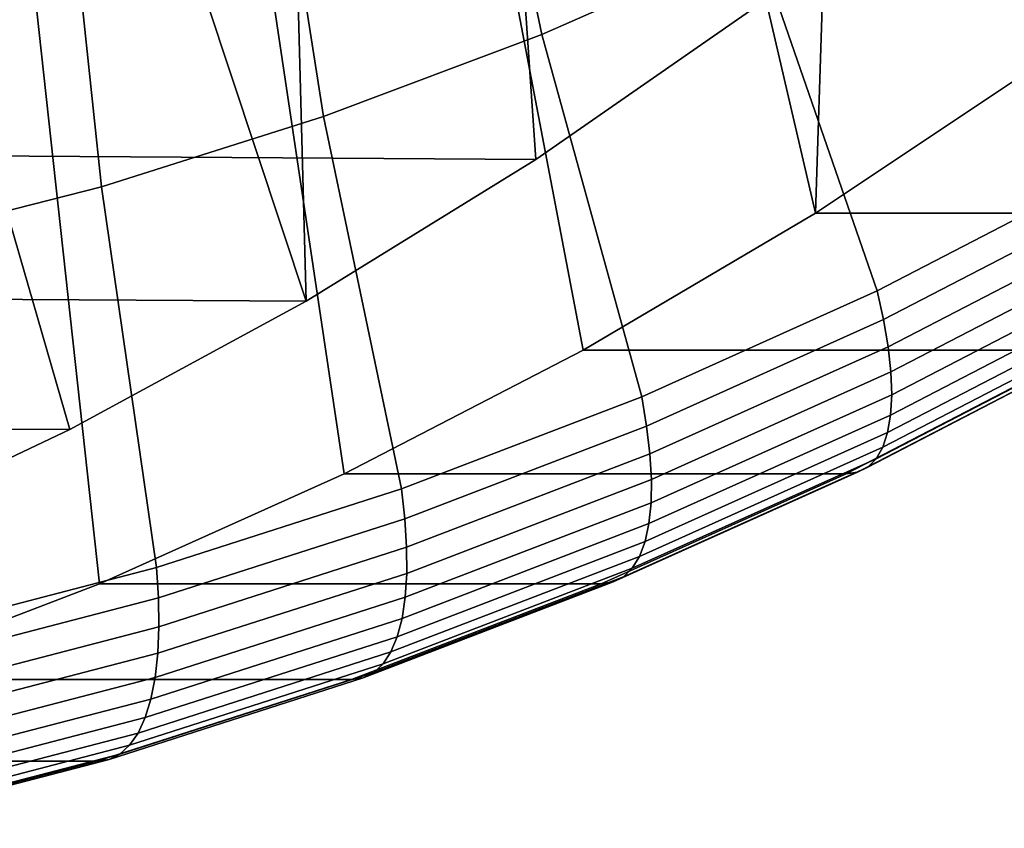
# Model space of a CAD drawing. Header units: metres. Extents: x -248 to 28, y -28 to 28.
# Tile 37 of 256: x -204.3 to -200.13, y -21.99 to -18.57. Entities that reach past the tile are written whole.
import ezdxf

# ---------------------------------------------------------------- set-up
doc = ezdxf.new("R2010")
doc.units = ezdxf.units.M
doc.layers.add('solid_10_061_053_XXX', color=7, linetype='CONTINUOUS')

msp = doc.modelspace()

# ---------------------------------------------------------------- linework, layer by layer
at = {"layer": 'solid_10_061_053_XXX'}
for points in [[(-202.348389, -15.712481, 167.990845), (-202.112595, -19.15786, 167.905029), (-201.171066, -18.503368, 167.562332), (-201.551376, -15.052336, 167.70076)], [(-199.97348, -18.749592, 171.915253), (-200.927673, -19.384939, 172.262558), (-200.809204, -15.71241, 172.219437), (-200.012329, -15.052373, 171.929398)], [(-203.17804, -16.324673, 168.292816), (-203.085541, -19.758173, 168.259155), (-202.112595, -19.15786, 167.905029), (-202.348389, -15.712481, 167.990845)], [(-200.927673, -19.384939, 172.262558), (-201.639099, -16.324776, 172.521484), (-200.809204, -15.71241, 172.219437)], [(-203.17804, -16.324673, 168.292816), (-204.038544, -16.887571, 168.606018), (-203.085541, -19.758173, 168.259155)], [(-200.927673, -19.384939, 172.262558), (-201.91243, -19.965431, 172.620972), (-202.499298, -16.887472, 172.834579), (-201.639099, -16.324776, 172.521484)], [(-201.59639, -16.651035, 182.14682), (-202.424835, -17.016211, 182.448349), (-202.087479, -18.627653, 181.566605), (-201.180588, -18.227896, 181.236526)], [(-204.926483, -17.398935, 168.929199), (-204.086929, -20.302496, 168.623627), (-203.085541, -19.758173, 168.259155), (-204.038544, -16.887571, 168.606018)], [(-201.91243, -19.965431, 172.620972), (-202.924759, -20.489277, 172.989426), (-203.387451, -17.398964, 173.157837), (-202.499298, -16.887472, 172.834579)], [(-202.424835, -17.016211, 182.448349), (-203.270096, -17.334743, 182.755997), (-203.012802, -18.976351, 181.903397), (-202.087479, -18.627653, 181.566605)], [(-200.294601, -17.778179, 180.914047), (-199.691818, -19.210691, 179.8685), (-198.744354, -18.652185, 179.523651), (-199.431946, -17.279732, 180.600067)], [(-203.270096, -17.334743, 182.755997), (-204.129868, -17.605764, 183.068924), (-203.953995, -19.273037, 182.245956), (-203.012802, -18.976351, 181.903397)], [(-205.839752, -17.857574, 169.261597), (-205.114273, -20.789469, 168.997543), (-204.086929, -20.302496, 168.623627), (-204.926483, -17.398935, 168.929199)], [(-202.924759, -20.489277, 172.989426), (-203.961868, -20.955067, 173.366913), (-204.30069, -17.85759, 173.490234), (-203.387451, -17.398964, 173.157837)], [(-204.129868, -17.605764, 183.068924), (-205.001785, -17.828527, 183.386276), (-204.908478, -19.516897, 182.593369), (-203.953995, -19.273037, 182.245956)], [(-201.180588, -18.227896, 181.236526), (-200.665863, -19.714741, 180.223022), (-199.691818, -19.210691, 179.8685), (-200.294601, -17.778179, 180.914047)], [(-203.961868, -20.955067, 173.366913), (-205.020767, -21.361437, 173.752319), (-205.236221, -18.261953, 173.830734), (-204.30069, -17.85759, 173.490234)], [(-202.087479, -18.627653, 181.566605), (-201.663773, -20.16292, 180.586227), (-200.665863, -19.714741, 180.223022), (-201.180588, -18.227896, 181.236526)], [(-213.197098, -18.417593, 134.161148), (-201.171066, -18.503368, 167.562332), (-202.112595, -19.15786, 167.905029), (-214.135437, -19.079367, 134.50267)], [(-203.012802, -18.976351, 181.903397), (-202.682693, -20.553957, 180.957092), (-201.663773, -20.16292, 180.586227), (-202.087479, -18.627653, 181.566605)], [(-197.846817, -18.749565, 177.758102), (-198.801086, -19.38497, 178.105438), (-200.927673, -19.384939, 172.262558), (-199.97348, -18.749592, 171.915253)], [(-203.953995, -19.273037, 182.245956), (-203.719757, -20.88673, 181.334549), (-202.682693, -20.553957, 180.957092), (-203.012802, -18.976351, 181.903397)], [(-214.135437, -19.079367, 134.50267), (-202.112595, -19.15786, 167.905029), (-203.085541, -19.758173, 168.259155), (-215.105362, -19.686949, 134.855698)], [(-200.638992, -19.836105, 180.136078), (-199.658936, -19.328945, 179.779373), (-199.691818, -19.210691, 179.8685), (-200.665863, -19.714741, 180.223022)], [(-204.908478, -19.516897, 182.593369), (-204.771912, -21.160278, 181.717514), (-203.719757, -20.88673, 181.334549), (-203.953995, -19.273037, 182.245956)], [(-199.658936, -19.328945, 179.779373), (-200.638992, -19.836105, 180.136078), (-200.619492, -19.951258, 180.036911), (-199.633743, -19.441153, 179.678116)], [(-198.801086, -19.38497, 178.105438), (-199.785797, -19.965424, 178.463837), (-201.91243, -19.965431, 172.620972), (-200.927673, -19.384939, 172.262558)], [(-199.633743, -19.441153, 179.678116), (-200.619492, -19.951258, 180.036911), (-200.607925, -20.057772, 179.927368), (-199.616913, -19.544943, 179.566666)], [(-199.616913, -19.544943, 179.566666), (-200.607925, -20.057772, 179.927368), (-200.604416, -20.154535, 179.808624), (-199.608627, -19.639233, 179.446182)], [(-199.608627, -19.639233, 179.446182), (-200.604416, -20.154535, 179.808624), (-200.609009, -20.240538, 179.6819), (-199.608963, -19.723038, 179.317917)], [(-215.105362, -19.686949, 134.855698), (-203.085541, -19.758173, 168.259155), (-204.086929, -20.302496, 168.623627), (-216.104477, -20.238844, 135.219345)], [(-201.643036, -20.287039, 180.501526), (-200.638992, -19.836105, 180.136078), (-200.665863, -19.714741, 180.223022), (-201.663773, -20.16292, 180.586227)], [(-199.608963, -19.723038, 179.317917), (-200.609009, -20.240538, 179.6819), (-200.621658, -20.314884, 179.548523), (-199.617935, -19.795483, 179.183197)], [(-199.617935, -19.795483, 179.183197), (-200.621658, -20.314884, 179.548523), (-200.642227, -20.376799, 179.409882), (-199.635437, -19.855814, 179.043442)], [(-200.638992, -19.836105, 180.136078), (-201.643036, -20.287039, 180.501526), (-201.629364, -20.404808, 180.404465), (-200.619492, -19.951258, 180.036911)], [(-199.635437, -19.855814, 179.043442), (-200.642227, -20.376799, 179.409882), (-200.670486, -20.425634, 179.267426), (-199.661301, -19.9034, 178.900116)], [(-199.661301, -19.9034, 178.900116), (-200.670486, -20.425634, 179.267426), (-200.706161, -20.46088, 179.12265), (-199.695236, -19.937746, 178.7547)], [(-199.695236, -19.937746, 178.7547), (-200.706161, -20.46088, 179.12265), (-200.748871, -20.48217, 178.977051), (-199.736893, -19.958492, 178.608719)], [(-199.785797, -19.965424, 178.463837), (-200.798126, -20.489285, 178.832291), (-202.924759, -20.489277, 172.989426), (-201.91243, -19.965431, 172.620972)], [(-200.619492, -19.951258, 180.036911), (-201.629364, -20.404808, 180.404465), (-201.623184, -20.513742, 180.29689), (-200.607925, -20.057772, 179.927368)], [(-199.736893, -19.958492, 178.608719), (-200.748871, -20.48217, 178.977051), (-200.798126, -20.489285, 178.832291), (-199.785797, -19.965424, 178.463837)], [(-200.607925, -20.057772, 179.927368), (-201.623184, -20.513742, 180.29689), (-201.624573, -20.612707, 180.179932), (-200.604416, -20.154535, 179.808624)], [(-200.604416, -20.154535, 179.808624), (-201.624573, -20.612707, 180.179932), (-201.63353, -20.700665, 180.054794), (-200.609009, -20.240538, 179.6819)], [(-202.668213, -20.680466, 180.874649), (-201.643036, -20.287039, 180.501526), (-201.663773, -20.16292, 180.586227), (-202.682693, -20.553957, 180.957092)], [(-216.104477, -20.238844, 135.219345), (-204.086929, -20.302496, 168.623627), (-205.114273, -20.789469, 168.997543), (-217.129761, -20.733358, 135.592514)], [(-200.609009, -20.240538, 179.6819), (-201.63353, -20.700665, 180.054794), (-201.649933, -20.776701, 179.922775), (-200.621658, -20.314884, 179.548523)], [(-201.643036, -20.287039, 180.501526), (-202.668213, -20.680466, 180.874649), (-202.660477, -20.80052, 180.77977), (-201.629364, -20.404808, 180.404465)], [(-200.621658, -20.314884, 179.548523), (-201.649933, -20.776701, 179.922775), (-201.67363, -20.840023, 179.785278), (-200.642227, -20.376799, 179.409882)], [(-201.629364, -20.404808, 180.404465), (-202.660477, -20.80052, 180.77977), (-202.659805, -20.911568, 180.674194), (-201.623184, -20.513742, 180.29689)], [(-200.642227, -20.376799, 179.409882), (-201.67363, -20.840023, 179.785278), (-201.704376, -20.889969, 179.643723), (-200.670486, -20.425634, 179.267426)], [(-200.670486, -20.425634, 179.267426), (-201.704376, -20.889969, 179.643723), (-201.741837, -20.926016, 179.499603), (-200.706161, -20.46088, 179.12265)], [(-200.748871, -20.48217, 178.977051), (-201.785614, -20.94779, 179.354385), (-201.835236, -20.955067, 179.209763), (-200.798126, -20.489285, 178.832291)], [(-200.706161, -20.46088, 179.12265), (-201.741837, -20.926016, 179.499603), (-201.785614, -20.94779, 179.354385), (-200.748871, -20.48217, 178.977051)], [(-200.798126, -20.489285, 178.832291), (-201.835236, -20.955067, 179.209763), (-203.961868, -20.955067, 173.366913), (-202.924759, -20.489277, 172.989426)], [(-201.623184, -20.513742, 180.29689), (-202.659805, -20.911568, 180.674194), (-202.666199, -21.012449, 180.559052), (-201.624573, -20.612707, 180.179932)], [(-203.711609, -21.015272, 181.254425), (-202.668213, -20.680466, 180.874649), (-202.682693, -20.553957, 180.957092), (-203.719757, -20.88673, 181.334549)], [(-201.624573, -20.612707, 180.179932), (-202.666199, -21.012449, 180.559052), (-202.679596, -21.102114, 180.435532), (-201.63353, -20.700665, 180.054794)], [(-202.668213, -20.680466, 180.874649), (-203.711609, -21.015272, 181.254425), (-203.70993, -21.13727, 181.161728), (-202.660477, -20.80052, 180.77977)], [(-201.63353, -20.700665, 180.054794), (-202.679596, -21.102114, 180.435532), (-202.699844, -21.179625, 180.304916), (-201.649933, -20.776701, 179.922775)], [(-201.649933, -20.776701, 179.922775), (-202.699844, -21.179625, 180.304916), (-202.726746, -21.244175, 180.168579), (-201.67363, -20.840023, 179.785278)], [(-202.660477, -20.80052, 180.77977), (-203.70993, -21.13727, 181.161728), (-203.714859, -21.250114, 181.058197), (-202.659805, -20.911568, 180.674194)], [(-201.67363, -20.840023, 179.785278), (-202.726746, -21.244175, 180.168579), (-202.76001, -21.295088, 180.027954), (-201.704376, -20.889969, 179.643723)], [(-204.770264, -21.290508, 181.63974), (-203.711609, -21.015272, 181.254425), (-203.719757, -20.88673, 181.334549), (-204.771912, -21.160278, 181.717514)], [(-201.704376, -20.889969, 179.643723), (-202.76001, -21.295088, 180.027954), (-202.799286, -21.331835, 179.884476), (-201.741837, -20.926016, 179.499603)], [(-202.659805, -20.911568, 180.674194), (-203.714859, -21.250114, 181.058197), (-203.726349, -21.352631, 180.944916), (-202.666199, -21.012449, 180.559052)], [(-201.741837, -20.926016, 179.499603), (-202.799286, -21.331835, 179.884476), (-202.844177, -21.354031, 179.73967), (-201.785614, -20.94779, 179.354385)], [(-201.835236, -20.955067, 179.209763), (-202.894165, -21.361448, 179.595184), (-205.020767, -21.361437, 173.752319), (-203.961868, -20.955067, 173.366913)], [(-201.785614, -20.94779, 179.354385), (-202.844177, -21.354031, 179.73967), (-202.894165, -21.361448, 179.595184), (-201.835236, -20.955067, 179.209763)], [(-203.711609, -21.015272, 181.254425), (-204.770264, -21.290508, 181.63974), (-204.774734, -21.414103, 181.549286), (-203.70993, -21.13727, 181.161728)], [(-202.666199, -21.012449, 180.559052), (-203.726349, -21.352631, 180.944916), (-203.744263, -21.443747, 180.823029), (-202.679596, -21.102114, 180.435532)], [(-202.679596, -21.102114, 180.435532), (-203.744263, -21.443747, 180.823029), (-203.768417, -21.522512, 180.693848), (-202.699844, -21.179625, 180.304916)], [(-203.70993, -21.13727, 181.161728), (-204.774734, -21.414103, 181.549286), (-204.785355, -21.528427, 181.44783), (-203.714859, -21.250114, 181.058197)], [(-202.699844, -21.179625, 180.304916), (-203.768417, -21.522512, 180.693848), (-203.798584, -21.588106, 180.558701), (-202.726746, -21.244175, 180.168579)], [(-203.714859, -21.250114, 181.058197), (-204.785355, -21.528427, 181.44783), (-204.802002, -21.632284, 181.336411), (-203.726349, -21.352631, 180.944916)], [(-202.726746, -21.244175, 180.168579), (-203.798584, -21.588106, 180.558701), (-203.834412, -21.639845, 180.419006), (-202.76001, -21.295088, 180.027954)], [(-202.76001, -21.295088, 180.027954), (-203.834412, -21.639845, 180.419006), (-203.875549, -21.677187, 180.276199), (-202.799286, -21.331835, 179.884476)], [(-202.894165, -21.361448, 179.595184), (-203.971909, -21.707277, 179.987457), (-206.098541, -21.707275, 174.144592), (-205.020767, -21.361437, 173.752319)], [(-203.726349, -21.352631, 180.944916), (-204.802002, -21.632284, 181.336411), (-204.824509, -21.724594, 181.216217), (-203.744263, -21.443747, 180.823029)], [(-202.844177, -21.354031, 179.73967), (-203.921555, -21.699741, 180.131805), (-203.971909, -21.707277, 179.987457), (-202.894165, -21.361448, 179.595184)], [(-202.799286, -21.331835, 179.884476), (-203.875549, -21.677187, 180.276199), (-203.921555, -21.699741, 180.131805), (-202.844177, -21.354031, 179.73967)], [(-203.744263, -21.443747, 180.823029), (-204.824509, -21.724594, 181.216217), (-204.852631, -21.804392, 181.08847), (-203.768417, -21.522512, 180.693848)], [(-203.768417, -21.522512, 180.693848), (-204.852631, -21.804392, 181.08847), (-204.886093, -21.870846, 180.954529), (-203.798584, -21.588106, 180.558701)], [(-203.798584, -21.588106, 180.558701), (-204.886093, -21.870846, 180.954529), (-204.92453, -21.92326, 180.815781), (-203.834412, -21.639845, 180.419006)], [(-203.834412, -21.639845, 180.419006), (-204.92453, -21.92326, 180.815781), (-204.967545, -21.961092, 180.67366), (-203.875549, -21.677187, 180.276199)], [(-203.875549, -21.677187, 180.276199), (-204.967545, -21.961092, 180.67366), (-205.014694, -21.983942, 180.529678), (-203.921555, -21.699741, 180.131805)], [(-203.971909, -21.707277, 179.987457), (-205.06543, -21.991577, 180.385468), (-207.192139, -21.991592, 174.542633), (-206.098541, -21.707275, 174.144592)], [(-203.921555, -21.699741, 180.131805), (-205.014694, -21.983942, 180.529678), (-205.06543, -21.991577, 180.385468), (-203.971909, -21.707277, 179.987457)]]:
    msp.add_3dface(points, dxfattribs=at)

doc.saveas('drawing.dxf')
